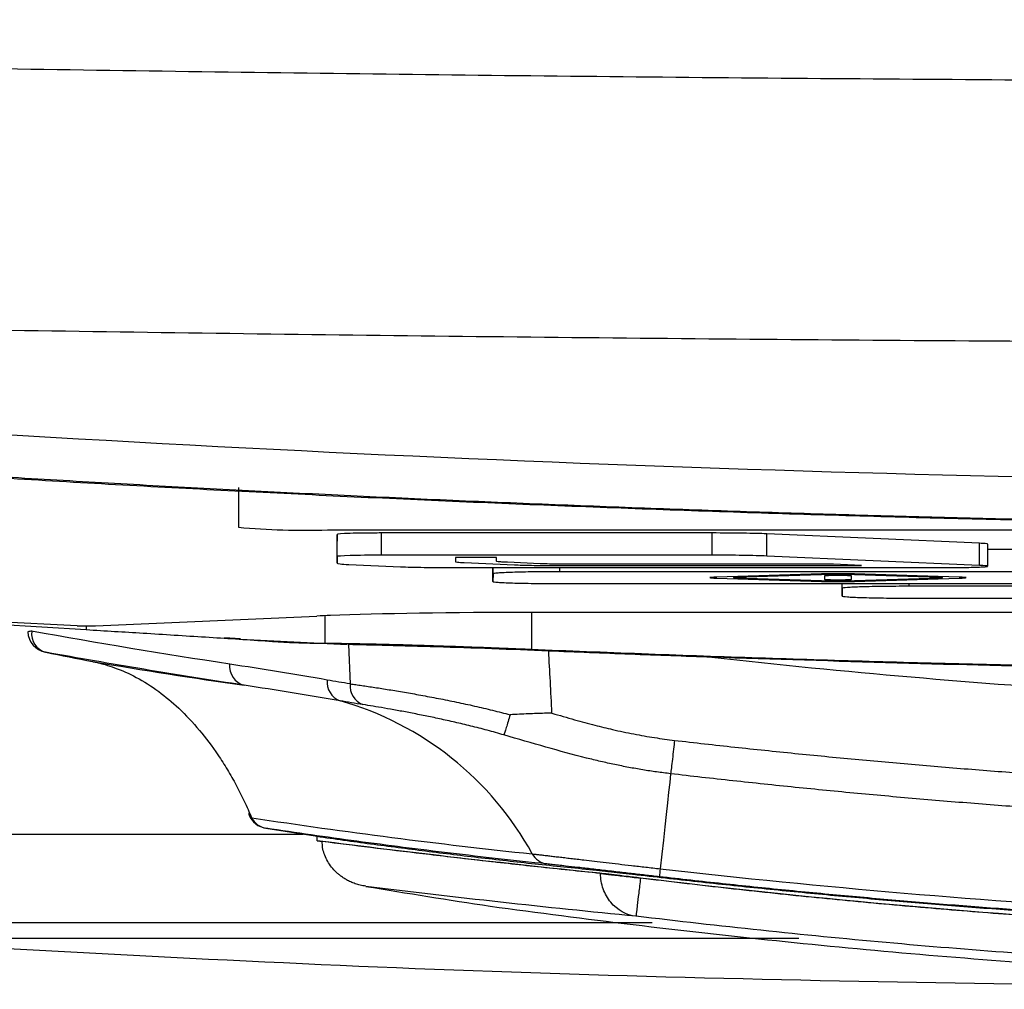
# Model space of a CAD drawing. Header units: millimetres. Extents: x 155400 to 158106, y 111257 to 114777.
# Tile 119 of 157: x 157034 to 157056, y 113661 to 113683. Entities that reach past the tile are written whole.
import ezdxf

# ---------------------------------------------------------------- set-up
doc = ezdxf.new("R2010")
doc.units = ezdxf.units.MM

msp = doc.modelspace()

# ---------------------------------------------------------------- linework, layer by layer
at = {"color": 7, "linetype": 'Continuous', "lineweight": 25}
for p, q in [((157039.073, 113672.068), (157039.07, 113671.172)), ((157041.07, 113671.11), (157100.07, 113671.11)), ((157041.288, 113671.011), (157041.288, 113670.86)), ((157041.288, 113670.512), (157041.288, 113671.011)), ((157049.721, 113671.042), (157042.288, 113671.042)), ((157042.288, 113670.543), (157042.288, 113671.042)), ((157049.721, 113670.543), (157049.721, 113671.042)), ((157055.738, 113670.811), (157050.95, 113671.023)), ((157050.95, 113670.523), (157050.95, 113671.023)), ((157041.288, 113670.361), (157041.288, 113670.86)), ((157055.738, 113670.312), (157055.738, 113670.811)), ((157055.919, 113670.294), (157055.919, 113670.794)), ((157041.288, 113670.512), (157041.288, 113670.361)), ((157049.721, 113670.543), (157042.288, 113670.543)), ((157055.738, 113670.312), (157050.95, 113670.523)), ((157056.67, 113670.67), (157055.919, 113670.67)), ((157041.557, 113670.334), (157042.715, 113670.283)), ((157044.875, 113670.494), (157043.949, 113670.494)), ((157043.949, 113670.494), (157043.949, 113670.396)), ((157044.148, 113670.376), (157045.28, 113670.326)), ((157044.874, 113670.411), (157044.875, 113670.494)), ((157045.858, 113670.351), (157045.119, 113670.383)), ((157046.181, 113670.312), (157053.078, 113670.312)), ((157052.455, 113670.34), (157046.701, 113670.34)), ((157053.078, 113670.312), (157052.455, 113670.34)), ((157043.945, 113670.263), (157054.919, 113670.263)), ((157044.795, 113669.951), (157044.795, 113670.263)), ((157044.796, 113670.124), (157044.795, 113669.951)), ((157044.796, 113670.124), (157044.796, 113670.263)), ((157046.296, 113670.17), (157046.296, 113670.263)), ((157058.812, 113670.17), (157046.296, 113670.17)), ((157052.183, 113670.122), (157049.827, 113670.049)), ((157052.253, 113670.075), (157052.253, 113670)), ((157052.854, 113670), (157052.854, 113670.075)), ((157055.28, 113670.049), (157052.925, 113670.122)), ((157046.295, 113669.905), (157058.811, 113669.905)), ((157049.827, 113670.026), (157052.182, 113669.953)), ((157052.65, 113669.623), (157052.65, 113669.905)), ((157052.65, 113669.796), (157052.65, 113669.905)), ((157052.925, 113669.953), (157055.28, 113670.026)), ((157054.15, 113669.843), (157054.15, 113669.905)), ((157052.65, 113669.796), (157052.65, 113669.623)), ((157067.563, 113669.843), (157054.15, 113669.843)), ((157054.15, 113669.577), (157067.562, 113669.577)), ((157041.014, 113669.181), (157041.014, 113668.563)), ((157095.49, 113669.254), (157045.659, 113669.254)), ((157045.659, 113669.254), (157045.659, 113668.427)), ((157031.432, 113669.13), (157035.648, 113668.869)), ((157035.443, 113668.956), (157031.611, 113669.142)), ((157035.858, 113668.956), (157040.831, 113669.173)), ((157035.648, 113668.952), (157035.648, 113668.869)), ((157038.755, 113668.693), (157039.118, 113668.666)), ((157039.117, 113668.654), (157041.513, 113668.53)), ((157041.547, 113668.532), (157041.584, 113667.648)), ((157039.689, 113664.4), (157040.89, 113664.212)), ((157009.054, 113664.268), (157040.529, 113664.268)), ((157040.845, 113664.218), (157040.83, 113664.22)), ((157040.841, 113664.218), (157040.845, 113664.218)), ((157040.841, 113664.119), (157040.841, 113664.218)), ((157040.841, 113664.119), (157040.954, 113664.101)), ((157048.377, 113662.271), (157009.054, 113662.271))]:
    msp.add_line(p, q, dxfattribs=at)
at = {"color": 7, "linetype": 'Continuous', "lineweight": 25, "flags": 128}
for points in [[(157052.422, 113670.108), (157051.209, 113670.071), (157050.256, 113670.042)], [(157054.851, 113670.042), (157053.638, 113670.079), (157052.685, 113670.108)], [(157050.256, 113670.033), (157051.469, 113669.996), (157052.422, 113669.967)], [(157052.685, 113669.967), (157053.898, 113670.004), (157054.851, 113670.033)], [(157048.789, 113665.626), (157048.768, 113665.429), (157048.745, 113665.21), (157048.719, 113664.971), (157048.69, 113664.711), (157048.659, 113664.432), (157048.627, 113664.135), (157048.592, 113663.82), (157048.555, 113663.488)]]:
    msp.add_lwpolyline(points, dxfattribs=at)
at = {"color": 7, "linetype": 'Continuous', "lineweight": 25}
for centre, radius, start, end in [((157040.571, 113687.34), 16.238, 264.6986, 271.7628), ((157042.76, 113624.851), 44.364, 92.0902, 92.4929), ((157034.419, 113668.553), 0.279, 89.4049, 108.1347), ((157034.831, 113668.849), 0.5, 183.6053, 258.5881), ((157034.861, 113668.782), 0.442, 173.6082, 253.7951), ((157035.655, 113674.93), 5.977, 267.9654, 271.9472), ((157039.317, 113668.047), 0.446, 174.027, 254.9564), ((157041.515, 113667.689), 0.451, 174.2773, 249.2899), ((157042.039, 113667.606), 0.457, 174.7874, 248.2364), ((157039.407, 113660.387), 7.151, 28.7206, 74.1843), ((157039.414, 113664.74), 0.113, 177.7301, 246.9915), ((157039.768, 113664.893), 0.5, 203.2298, 260.468), ((157039.766, 113664.838), 0.445, 206.978, 260.0535), ((157046.069, 113664.038), 0.446, 208.8319, 261.7834), ((157057.721, 113662.418), 9.228, 173.34, 174.4639)]:
    msp.add_arc(centre, radius, start, end, dxfattribs=at)
msp.add_ellipse((157045.659, 113669.079), major_axis=(5.688, 0), ratio=0.030883, start_param=1.570796, end_param=2.488378, dxfattribs=at)
for points, knots in [([(156990.312, 113682.589), (156991.89, 113682.535), (156995.045, 113682.428), (156999.778, 113682.279), (157004.512, 113682.138), (157009.246, 113682.008), (157013.98, 113681.888), (157018.714, 113681.777), (157023.449, 113681.675), (157028.184, 113681.583), (157032.92, 113681.501), (157037.655, 113681.429), (157042.392, 113681.366), (157047.128, 113681.313), (157051.865, 113681.27), (157056.602, 113681.236), (157061.339, 113681.212), (157066.077, 113681.197), (157072.218, 113681.191), (157079.763, 113681.206), (157088.711, 113681.257), (157097.657, 113681.343), (157106.603, 113681.464), (157115.547, 113681.619), (157124.49, 113681.808), (157133.432, 113682.033), (157142.373, 113682.289), (157148.333, 113682.489), (157151.312, 113682.589)], [0, 0, 0, 0, 0.029408, 0.058816, 0.088223, 0.117632, 0.14704, 0.176449, 0.205859, 0.235269, 0.26468, 0.294092, 0.323505, 0.35292, 0.382336, 0.411753, 0.441172, 0.470593, 0.500016, 0.555586, 0.61115, 0.666709, 0.722264, 0.777815, 0.833363, 0.888909, 0.944455, 1, 1, 1, 1]), ([(157026.258, 113675.739), (157027.899, 113675.709), (157031.181, 113675.649), (157036.105, 113675.571), (157041.028, 113675.504), (157045.953, 113675.447), (157050.877, 113675.4), (157055.801, 113675.363), (157060.726, 113675.337), (157065.651, 113675.321), (157070.575, 113675.315), (157075.5, 113675.32), (157080.425, 113675.335), (157085.349, 113675.36), (157090.273, 113675.396), (157095.198, 113675.442), (157100.122, 113675.498), (157105.045, 113675.565), (157109.969, 113675.641), (157113.251, 113675.7), (157114.892, 113675.73)], [0, 0, 0, 0, 0.055552, 0.111105, 0.16666, 0.222216, 0.277773, 0.333331, 0.388889, 0.444448, 0.500007, 0.555565, 0.611124, 0.666681, 0.722238, 0.777793, 0.833348, 0.8889, 0.944451, 1, 1, 1, 1]), ([(156972.812, 113675.552), (156972.812, 113674.872), (156972.812, 113674.186), (156972.812, 113672.805), (156972.812, 113672.11), (156972.812, 113670.018), (156972.812, 113668.614), (156972.812, 113666.521), (156972.812, 113665.825), (156972.812, 113664.788), (156972.812, 113664.357), (156972.812, 113663.907), (156972.812, 113663.8), (156972.812, 113663.773), (156972.812, 113663.768), (156972.814, 113663.757), (156972.818, 113663.753), (156972.832, 113663.739), (156972.848, 113663.731), (156972.905, 113663.708), (156972.956, 113663.694), (156973.081, 113663.669), (156973.154, 113663.656), (156973.403, 113663.621), (156973.607, 113663.599), (156974.007, 113663.564), (156974.156, 113663.552), (156974.421, 113663.534), (156974.516, 113663.528), (156974.675, 113663.518), (156974.732, 113663.514), (156974.843, 113663.508), (156975.788, 113663.45), (156976.745, 113663.392), (156979.472, 113663.227), (156981.322, 113663.114), (156985.042, 113662.889), (156986.912, 113662.775), (156990.619, 113662.55), (156992.456, 113662.439), (156995.156, 113662.275), (156996.158, 113662.214), (156997.146, 113662.154), (156997.365, 113662.141), (156997.475, 113662.134), (156997.802, 113662.115), (156998.019, 113662.103), (156998.676, 113662.072), (156999.121, 113662.054), (157000.045, 113662.023), (157000.523, 113662.009), (157001.535, 113661.984), (157002.067, 113661.973), (157002.937, 113661.959), (157003.239, 113661.955), (157003.878, 113661.947), (157004.215, 113661.944), (157004.946, 113661.938), (157005.34, 113661.935), (157006.016, 113661.932), (157006.256, 113661.932), (157006.662, 113661.931), (157006.807, 113661.931), (157007.099, 113661.931), (157011.921, 113661.931), (157021.622, 113661.931), (157031.496, 113661.931), (157041.499, 113661.931), (157046.566, 113661.931), (157051.67, 113661.931)], [0, 0, 0, 0, 0.125, 0.125, 0.25, 0.25, 0.5, 0.5, 0.625, 0.625, 0.6875, 0.703125, 0.707031, 0.707031, 0.708008, 0.708008, 0.708984, 0.708984, 0.710937, 0.710937, 0.714844, 0.714844, 0.71875, 0.71875, 0.726562, 0.726562, 0.730469, 0.730469, 0.732422, 0.732422, 0.733398, 0.733398, 0.734375, 0.75, 0.75, 0.78125, 0.78125, 0.8125, 0.8125, 0.84375, 0.84375, 0.859375, 0.861328, 0.861328, 0.863281, 0.863281, 0.867187, 0.867187, 0.875, 0.875, 0.882812, 0.882812, 0.890625, 0.890625, 0.894531, 0.894531, 0.898437, 0.898437, 0.902344, 0.902344, 0.904297, 0.904297, 0.905273, 0.905273, 0.90625, 0.9375, 0.96875, 0.96875, 1, 1, 1, 1]), ([(157030.459, 113673.474), (157043.831, 113672.59), (157057.203, 113672.149), (157083.946, 113672.149), (157097.318, 113672.59), (157110.69, 113673.474)], [0, 0, 0, 0, 0.5, 0.5, 1, 1, 1, 1]), ([(157110.756, 113672.515), (157109.991, 113672.465), (157108.462, 113672.366), (157106.168, 113672.228), (157103.874, 113672.097), (157101.58, 113671.976), (157099.285, 113671.863), (157096.99, 113671.759), (157094.696, 113671.664), (157092.401, 113671.577), (157090.106, 113671.499), (157087.811, 113671.43), (157085.515, 113671.369), (157083.22, 113671.317), (157080.925, 113671.274), (157078.629, 113671.239), (157076.333, 113671.213), (157074.037, 113671.196), (157071.741, 113671.187), (157069.445, 113671.187), (157067.149, 113671.195), (157064.853, 113671.213), (157062.556, 113671.239), (157060.26, 113671.273), (157057.963, 113671.317), (157055.666, 113671.368), (157053.369, 113671.429), (157051.072, 113671.498), (157048.775, 113671.576), (157046.477, 113671.663), (157044.18, 113671.758), (157041.882, 113671.863), (157039.585, 113671.975), (157037.287, 113672.097), (157034.989, 113672.227), (157032.691, 113672.366), (157031.159, 113672.465), (157030.393, 113672.515)], [0, 0, 0, 0, 0.028583, 0.057162, 0.085735, 0.114304, 0.14287, 0.171431, 0.19999, 0.228546, 0.257099, 0.28565, 0.3142, 0.342749, 0.371297, 0.399845, 0.428393, 0.456941, 0.485491, 0.514041, 0.542594, 0.571148, 0.599705, 0.628265, 0.656829, 0.685396, 0.713967, 0.742543, 0.771124, 0.79971, 0.828302, 0.856901, 0.885506, 0.914118, 0.942737, 0.971365, 1, 1, 1, 1]), ([(157109.73, 113672.42), (157108.889, 113672.368), (157107.207, 113672.262), (157104.684, 113672.117), (157102.16, 113671.982), (157099.636, 113671.857), (157097.112, 113671.743), (157094.587, 113671.639), (157092.061, 113671.545), (157089.536, 113671.462), (157087.01, 113671.389), (157084.483, 113671.327), (157081.956, 113671.275), (157079.429, 113671.233), (157076.902, 113671.202), (157074.374, 113671.181), (157071.846, 113671.171), (157069.318, 113671.171), (157066.79, 113671.181), (157064.262, 113671.202), (157061.734, 113671.233), (157059.206, 113671.275), (157056.678, 113671.327), (157054.151, 113671.389), (157051.624, 113671.462), (157049.097, 113671.545), (157046.57, 113671.639), (157044.044, 113671.743), (157041.518, 113671.857), (157038.993, 113671.982), (157036.468, 113672.117), (157033.943, 113672.262), (157032.261, 113672.368), (157031.42, 113672.421)], [0, 0, 0, 0, 0.032255, 0.064508, 0.096759, 0.129008, 0.161257, 0.193505, 0.225752, 0.258, 0.290248, 0.322497, 0.354748, 0.387, 0.419255, 0.451512, 0.483772, 0.516035, 0.548298, 0.580561, 0.612823, 0.645086, 0.677349, 0.709611, 0.741874, 0.774138, 0.806402, 0.838666, 0.870931, 0.903197, 0.935464, 0.967731, 1, 1, 1, 1]), ([(157042.288, 113671.042), (157042.156, 113671.042), (157042.027, 113671.041), (157041.785, 113671.038), (157041.674, 113671.036), (157041.397, 113671.028), (157041.288, 113671.02), (157041.288, 113671.011)], [0, 0, 0, 0, 0.25, 0.25, 0.5, 0.5, 1, 1, 1, 1]), ([(157050.95, 113671.023), (157050.88, 113671.026), (157050.801, 113671.028), (157050.621, 113671.033), (157050.52, 113671.035), (157050.203, 113671.04), (157049.963, 113671.042), (157049.721, 113671.042)], [0, 0, 0, 0, 0.25, 0.25, 0.5, 0.5, 1, 1, 1, 1]), ([(157055.913, 113670.794), (157055.915, 113670.795), (157055.924, 113670.798), (157055.873, 113670.804), (157055.783, 113670.809), (157055.738, 113670.811)], [0, 0, 0, 0, 0.080074, 0.539254, 1, 1, 1, 1]), ([(157042.288, 113670.543), (157042.156, 113670.543), (157042.027, 113670.542), (157041.785, 113670.539), (157041.674, 113670.536), (157041.397, 113670.528), (157041.288, 113670.52), (157041.288, 113670.512)], [0, 0, 0, 0, 0.25, 0.25, 0.5, 0.5, 1, 1, 1, 1]), ([(157050.95, 113670.523), (157050.88, 113670.526), (157050.801, 113670.529), (157050.621, 113670.533), (157050.52, 113670.536), (157050.203, 113670.541), (157049.963, 113670.543), (157049.721, 113670.543)], [0, 0, 0, 0, 0.25, 0.25, 0.5, 0.5, 1, 1, 1, 1]), ([(157041.288, 113670.361), (157041.288, 113670.356), (157041.311, 113670.351), (157041.402, 113670.342), (157041.469, 113670.338), (157041.557, 113670.334)], [0, 0, 0, 0, 0.5, 0.5, 1, 1, 1, 1]), ([(157043.949, 113670.396), (157043.949, 113670.392), (157043.966, 113670.389), (157044.033, 113670.382), (157044.083, 113670.379), (157044.148, 113670.376)], [0, 0, 0, 0, 0.5, 0.5, 1, 1, 1, 1]), ([(157045.119, 113670.383), (157045.073, 113670.385), (157045.03, 113670.387), (157044.959, 113670.392), (157044.932, 113670.394), (157044.876, 113670.401), (157044.874, 113670.406), (157044.874, 113670.411)], [0, 0, 0, 0, 0.25, 0.25, 0.5, 0.5, 1, 1, 1, 1]), ([(157045.28, 113670.326), (157045.332, 113670.324), (157045.386, 113670.322), (157045.509, 113670.318), (157045.582, 113670.316), (157045.739, 113670.314), (157045.826, 113670.313), (157046.002, 113670.312), (157046.091, 113670.312), (157046.181, 113670.312)], [0, 0, 0, 0, 0.25, 0.25, 0.5, 0.5, 0.75, 0.75, 1, 1, 1, 1]), ([(157046.701, 113670.34), (157046.62, 113670.34), (157046.54, 113670.34), (157046.38, 113670.34), (157046.301, 113670.341), (157046.149, 113670.342), (157046.077, 113670.343), (157045.956, 113670.347), (157045.904, 113670.349), (157045.858, 113670.351)], [0, 0, 0, 0, 0.25, 0.25, 0.5, 0.5, 0.75, 0.75, 1, 1, 1, 1]), ([(157054.919, 113670.263), (157055.01, 113670.263), (157055.1, 113670.263), (157055.275, 113670.265), (157055.36, 113670.266), (157055.592, 113670.27), (157055.722, 113670.275), (157055.89, 113670.285), (157055.928, 113670.29), (157055.905, 113670.302), (157055.843, 113670.307), (157055.738, 113670.312)], [0, 0, 0, 0, 0.125, 0.125, 0.25, 0.25, 0.5, 0.5, 0.75, 0.75, 1, 1, 1, 1]), ([(157042.715, 113670.283), (157042.784, 113670.28), (157042.864, 113670.277), (157043.044, 113670.272), (157043.145, 113670.27), (157043.357, 113670.267), (157043.471, 113670.265), (157043.705, 113670.264), (157043.824, 113670.263), (157043.945, 113670.263)], [0, 0, 0, 0, 0.25, 0.25, 0.5, 0.5, 0.75, 0.75, 1, 1, 1, 1]), ([(157046.296, 113670.17), (157046.098, 113670.17), (157045.903, 113670.169), (157045.631, 113670.166), (157045.545, 113670.164), (157045.382, 113670.161), (157045.305, 113670.159), (157045.097, 113670.152), (157044.985, 113670.147), (157044.836, 113670.136), (157044.796, 113670.13), (157044.796, 113670.124)], [0, 0, 0, 0, 0.25, 0.25, 0.375, 0.375, 0.5, 0.5, 0.75, 0.75, 1, 1, 1, 1]), ([(157052.925, 113670.122), (157052.827, 113670.125), (157052.691, 113670.126), (157052.417, 113670.126), (157052.281, 113670.125), (157052.183, 113670.122)], [0, 0, 0, 0, 0.5, 0.5, 1, 1, 1, 1]), ([(157052.854, 113670.075), (157052.853, 113670.076), (157052.846, 113670.077), (157052.816, 113670.079), (157052.794, 113670.08), (157052.711, 113670.083), (157052.632, 113670.084), (157052.476, 113670.084), (157052.398, 113670.083), (157052.314, 113670.08), (157052.292, 113670.079), (157052.261, 113670.077), (157052.255, 113670.076), (157052.253, 113670.075)], [0, 0, 0, 0, 0.125, 0.125, 0.25, 0.25, 0.5, 0.5, 0.75, 0.75, 0.875, 0.875, 1, 1, 1, 1]), ([(157052.685, 113670.108), (157052.667, 113670.109), (157052.648, 113670.109), (157052.603, 113670.11), (157052.579, 113670.11), (157052.53, 113670.11), (157052.505, 113670.11), (157052.46, 113670.109), (157052.441, 113670.109), (157052.422, 113670.108)], [0, 0, 0, 0, 0.25, 0.25, 0.5, 0.5, 0.75, 0.75, 1, 1, 1, 1]), ([(157044.795, 113669.951), (157044.795, 113669.945), (157044.834, 113669.939), (157044.947, 113669.93), (157044.993, 113669.928), (157045.102, 113669.923), (157045.165, 113669.92), (157045.372, 113669.914), (157045.539, 113669.911), (157045.9, 113669.906), (157046.097, 113669.905), (157046.295, 113669.905)], [0, 0, 0, 0, 0.25, 0.25, 0.375, 0.375, 0.5, 0.5, 0.75, 0.75, 1, 1, 1, 1]), ([(157049.827, 113670.049), (157049.729, 113670.046), (157049.674, 113670.042), (157049.673, 113670.033), (157049.729, 113670.029), (157049.827, 113670.026)], [0, 0, 0, 0, 0.5, 0.5, 1, 1, 1, 1]), ([(157050.256, 113670.042), (157050.24, 113670.041), (157050.225, 113670.04), (157050.207, 113670.039), (157050.202, 113670.038), (157050.202, 113670.037), (157050.207, 113670.036), (157050.225, 113670.035), (157050.239, 113670.034), (157050.256, 113670.033)], [0, 0, 0, 0, 0.25, 0.25, 0.5, 0.5, 0.75, 0.75, 1, 1, 1, 1]), ([(157052.182, 113669.953), (157052.28, 113669.95), (157052.416, 113669.949), (157052.69, 113669.949), (157052.826, 113669.95), (157052.925, 113669.953)], [0, 0, 0, 0, 0.5, 0.5, 1, 1, 1, 1]), ([(157052.253, 113670), (157052.253, 113669.998), (157052.286, 113669.996), (157052.397, 113669.992), (157052.475, 113669.991), (157052.632, 113669.991), (157052.71, 113669.992), (157052.822, 113669.996), (157052.854, 113669.998), (157052.854, 113670)], [0, 0, 0, 0, 0.25, 0.25, 0.5, 0.5, 0.75, 0.75, 1, 1, 1, 1]), ([(157052.422, 113669.967), (157052.44, 113669.966), (157052.459, 113669.966), (157052.505, 113669.965), (157052.528, 113669.965), (157052.577, 113669.965), (157052.602, 113669.965), (157052.647, 113669.966), (157052.667, 113669.966), (157052.685, 113669.967)], [0, 0, 0, 0, 0.25, 0.25, 0.5, 0.5, 0.75, 0.75, 1, 1, 1, 1]), ([(157054.851, 113670.033), (157054.867, 113670.034), (157054.882, 113670.035), (157054.901, 113670.036), (157054.905, 113670.037), (157054.905, 113670.038), (157054.901, 113670.039), (157054.882, 113670.04), (157054.868, 113670.041), (157054.851, 113670.042)], [0, 0, 0, 0, 0.25, 0.25, 0.5, 0.5, 0.75, 0.75, 1, 1, 1, 1]), ([(157055.28, 113670.026), (157055.378, 113670.029), (157055.433, 113670.033), (157055.434, 113670.042), (157055.378, 113670.046), (157055.28, 113670.049)], [0, 0, 0, 0, 0.5, 0.5, 1, 1, 1, 1]), ([(157054.15, 113669.843), (157053.952, 113669.843), (157053.758, 113669.841), (157053.486, 113669.838), (157053.399, 113669.837), (157053.236, 113669.833), (157053.159, 113669.831), (157052.952, 113669.825), (157052.84, 113669.82), (157052.69, 113669.809), (157052.65, 113669.802), (157052.65, 113669.796)], [0, 0, 0, 0, 0.25, 0.25, 0.375, 0.375, 0.5, 0.5, 0.75, 0.75, 1, 1, 1, 1]), ([(157052.65, 113669.623), (157052.65, 113669.617), (157052.689, 113669.611), (157052.801, 113669.603), (157052.847, 113669.6), (157052.956, 113669.595), (157053.019, 113669.593), (157053.227, 113669.586), (157053.394, 113669.583), (157053.754, 113669.578), (157053.951, 113669.577), (157054.15, 113669.577)], [0, 0, 0, 0, 0.25, 0.25, 0.375, 0.375, 0.5, 0.5, 0.75, 0.75, 1, 1, 1, 1]), ([(157035.648, 113668.869), (157036.074, 113668.843), (157036.969, 113668.788), (157038.31, 113668.704), (157039.338, 113668.639), (157040.008, 113668.593), (157040.455, 113668.567), (157040.79, 113668.564), (157041.014, 113668.563)], [0, 0, 0, 0, 0.23808, 0.500053, 0.750096, 0.81261, 0.875103, 1, 1, 1, 1]), ([(157041.014, 113668.563), (157041.06, 113668.563), (157041.155, 113668.562), (157041.309, 113668.561), (157041.475, 113668.559), (157041.656, 113668.556), (157041.851, 113668.552), (157042.06, 113668.548), (157042.284, 113668.543), (157042.523, 113668.537), (157042.777, 113668.53), (157043.131, 113668.52), (157043.638, 113668.504), (157044.301, 113668.481), (157044.934, 113668.457), (157045.385, 113668.439), (157045.597, 113668.43), (157045.659, 113668.427)], [0, 0, 0, 0, 0.043586, 0.088603, 0.135052, 0.182932, 0.232245, 0.28299, 0.335167, 0.388776, 0.443817, 0.50029, 0.612027, 0.750527, 0.882916, 0.96609, 1, 1, 1, 1]), ([(157046.047, 113668.385), (157045.629, 113668.404), (157045.198, 113668.421), (157044.347, 113668.453), (157043.928, 113668.466), (157043.134, 113668.49), (157042.76, 113668.5), (157042.089, 113668.518), (157041.793, 113668.525), (157041.547, 113668.532)], [0, 0, 0, 0, 0.25, 0.25, 0.5, 0.5, 0.75, 0.75, 1, 1, 1, 1]), ([(157039.201, 113667.617), (157038.824, 113667.675), (157038.072, 113667.791), (157036.95, 113667.974), (157035.84, 113668.162), (157035.104, 113668.293), (157034.737, 113668.358)], [0, 0, 0, 0, 0.2537078, 0.5049432, 0.7537071, 1, 1, 1, 1]), ([(157045.659, 113668.427), (157046.484, 113668.394), (157048.135, 113668.327), (157050.614, 113668.239), (157053.096, 113668.161), (157055.582, 113668.094), (157058.072, 113668.037), (157060.566, 113667.99), (157063.064, 113667.954), (157065.565, 113667.928), (157068.07, 113667.912), (157071.13, 113667.906), (157074.741, 113667.919), (157078.901, 113667.962), (157083.056, 113668.034), (157087.206, 113668.135), (157091.35, 113668.262), (157094.111, 113668.372), (157095.49, 113668.426)], [0, 0, 0, 0, 0.049692, 0.099451, 0.149279, 0.199175, 0.249142, 0.299179, 0.349289, 0.39947, 0.449726, 0.500055, 0.583623, 0.667088, 0.750454, 0.833725, 0.916906, 1, 1, 1, 1]), ([(157049.715, 113668.247), (157049.102, 113668.268), (157047.88, 113668.312), (157046.657, 113668.361), (157046.047, 113668.385)], [0, 0, 0, 0, 0.501345, 1, 1, 1, 1]), ([(157035.792, 113668.149), (157035.802, 113668.147), (157035.843, 113668.139), (157035.939, 113668.117), (157036.093, 113668.077), (157036.379, 113667.984), (157036.782, 113667.804), (157037.266, 113667.499), (157037.743, 113667.103), (157038.191, 113666.628), (157038.552, 113666.148), (157038.823, 113665.723), (157039.02, 113665.375), (157039.203, 113665.015), (157039.314, 113664.761), (157039.369, 113664.636)], [0, 0, 0, 0, 0.008079, 0.031919, 0.071649, 0.125069, 0.24915, 0.379371, 0.498611, 0.627342, 0.748117, 0.813249, 0.876946, 0.939197, 1, 1, 1, 1]), ([(157091.426, 113668.246), (157090.653, 113668.22), (157089.107, 113668.168), (157086.788, 113668.101), (157084.468, 113668.043), (157082.149, 113667.993), (157079.831, 113667.953), (157077.514, 113667.921), (157075.199, 113667.899), (157072.884, 113667.886), (157069.952, 113667.88), (157066.4, 113667.892), (157062.228, 113667.936), (157058.055, 113668.009), (157053.884, 113668.11), (157051.105, 113668.201), (157049.715, 113668.247)], [0, 0, 0, 0, 0.0555954, 0.1112285, 0.1668598, 0.2224584, 0.278026, 0.3335635, 0.3890717, 0.4445514, 0.5000042, 0.5999331, 0.6999768, 0.8000194, 0.9000209, 1, 1, 1, 1]), ([(157041.584, 113667.648), (157041.626, 113667.642), (157041.71, 113667.631), (157041.845, 113667.611), (157041.988, 113667.591), (157042.138, 113667.568), (157042.295, 113667.544), (157042.458, 113667.518), (157042.628, 113667.49), (157042.803, 113667.46), (157042.984, 113667.429), (157043.236, 113667.383), (157043.564, 113667.322), (157043.97, 113667.24), (157044.377, 113667.152), (157044.782, 113667.057), (157045.049, 113666.988), (157045.181, 113666.953)], [0, 0, 0, 0, 0.050102, 0.100184, 0.150248, 0.200295, 0.250328, 0.300348, 0.350357, 0.400357, 0.450349, 0.500336, 0.604302, 0.706224, 0.806128, 0.904043, 1, 1, 1, 1]), ([(157041.87, 113667.182), (157041.784, 113667.196), (157041.612, 113667.223), (157041.441, 113667.252), (157041.356, 113667.267)], [0, 0, 0, 0, 0.4983144, 1, 1, 1, 1]), ([(157045.042, 113666.499), (157044.979, 113666.517), (157044.854, 113666.553), (157044.667, 113666.604), (157044.482, 113666.653), (157044.298, 113666.699), (157044.117, 113666.743), (157043.94, 113666.784), (157043.765, 113666.824), (157043.595, 113666.861), (157043.428, 113666.897), (157043.208, 113666.942), (157042.939, 113666.995), (157042.634, 113667.052), (157042.352, 113667.103), (157042.094, 113667.146), (157041.944, 113667.17), (157041.87, 113667.182)], [0, 0, 0, 0, 0.051399, 0.102456, 0.153195, 0.203645, 0.253834, 0.303783, 0.353369, 0.402545, 0.451325, 0.499719, 0.600841, 0.701197, 0.801032, 0.900563, 1, 1, 1, 1]), ([(157046.12, 113666.988), (157046.065, 113666.988), (157045.95, 113666.986), (157045.772, 113666.981), (157045.584, 113666.973), (157045.386, 113666.964), (157045.25, 113666.957), (157045.181, 113666.953)], [0, 0, 0, 0, 0.180538, 0.370818, 0.570846, 0.780595, 1, 1, 1, 1]), ([(157046.121, 113666.989), (157046.291, 113666.939), (157046.611, 113666.846), (157047.066, 113666.724), (157047.51, 113666.614), (157047.957, 113666.519), (157048.421, 113666.436), (157048.727, 113666.397), (157048.878, 113666.377)], [0, 0, 0, 0, 0.187883, 0.354405, 0.499622, 0.672532, 0.839246, 1, 1, 1, 1]), ([(157045.181, 113666.953), (157045.15, 113666.849), (157045.118, 113666.745), (157045.068, 113666.583), (157045.05, 113666.524), (157045.042, 113666.499)], [0, 0, 0, 0, 0.5, 0.5, 1, 1, 1, 1]), ([(157048.789, 113665.626), (157048.684, 113665.639), (157048.475, 113665.665), (157048.161, 113665.713), (157047.846, 113665.769), (157047.531, 113665.832), (157047.213, 113665.903), (157046.697, 113666.027), (157045.972, 113666.226), (157045.356, 113666.407), (157045.042, 113666.499)], [0, 0, 0, 0, 0.082291, 0.16447, 0.247225, 0.330844, 0.415001, 0.500268, 0.744803, 1, 1, 1, 1]), ([(157048.878, 113666.377), (157048.864, 113666.26), (157048.846, 113666.101), (157048.812, 113665.814), (157048.797, 113665.688), (157048.789, 113665.626)], [0, 0, 0, 0, 0.5, 0.5, 1, 1, 1, 1]), ([(157048.878, 113666.377), (157049.329, 113666.326), (157050.23, 113666.224), (157051.583, 113666.084), (157052.937, 113665.952), (157054.291, 113665.83), (157055.646, 113665.718), (157057.001, 113665.616), (157058.356, 113665.523), (157059.712, 113665.44), (157061.069, 113665.367), (157062.425, 113665.303), (157063.783, 113665.25), (157065.14, 113665.206), (157066.498, 113665.171), (157067.857, 113665.147), (157069.215, 113665.132), (157071.027, 113665.125), (157073.292, 113665.141), (157076.007, 113665.199), (157078.722, 113665.295), (157081.435, 113665.431), (157084.147, 113665.605), (157086.857, 113665.819), (157089.567, 113666.069), (157091.37, 113666.268), (157092.273, 113666.368)], [0, 0, 0, 0, 0.031301, 0.0625877, 0.0938617, 0.1251246, 0.156378, 0.1876235, 0.2188628, 0.2500974, 0.2813289, 0.3125589, 0.3437891, 0.375021, 0.4062563, 0.4374965, 0.4687433, 0.4999982, 0.5624754, 0.6249335, 0.6873853, 0.7498438, 0.8123217, 0.8748319, 0.9373871, 1, 1, 1, 1]), ([(157092.36, 113665.626), (157091.893, 113665.572), (157090.96, 113665.466), (157089.559, 113665.319), (157088.157, 113665.181), (157086.755, 113665.055), (157085.352, 113664.939), (157083.949, 113664.834), (157082.544, 113664.739), (157081.14, 113664.655), (157079.734, 113664.581), (157078.329, 113664.517), (157076.922, 113664.465), (157075.515, 113664.422), (157074.107, 113664.391), (157072.699, 113664.37), (157071.29, 113664.359), (157069.881, 113664.359), (157068.471, 113664.369), (157067.06, 113664.391), (157065.65, 113664.422), (157064.241, 113664.464), (157062.832, 113664.517), (157061.424, 113664.58), (157060.017, 113664.654), (157058.61, 113664.739), (157057.205, 113664.834), (157055.8, 113664.939), (157054.396, 113665.055), (157052.993, 113665.181), (157051.591, 113665.319), (157050.189, 113665.465), (157049.256, 113665.572), (157048.789, 113665.626)], [0, 0, 0, 0, 0.032271, 0.06453, 0.096779, 0.129019, 0.161254, 0.193483, 0.225709, 0.257934, 0.290159, 0.322386, 0.354616, 0.386852, 0.419094, 0.451345, 0.483607, 0.515881, 0.548173, 0.580475, 0.612778, 0.645073, 0.677357, 0.709633, 0.741901, 0.774164, 0.806424, 0.838681, 0.870939, 0.903198, 0.93546, 0.967727, 1, 1, 1, 1]), ([(157046.005, 113663.597), (157045.641, 113663.635), (157044.919, 113663.712), (157043.843, 113663.837), (157042.782, 113663.969), (157041.737, 113664.106), (157040.708, 113664.249), (157040.027, 113664.35), (157039.689, 113664.4)], [0, 0, 0, 0, 0.172711, 0.343003, 0.510878, 0.676335, 0.839376, 1, 1, 1, 1]), ([(157040.83, 113664.22), (157041.235, 113664.163), (157042.051, 113664.047), (157043.287, 113663.887), (157044.546, 113663.734), (157045.827, 113663.589), (157046.69, 113663.502), (157047.125, 113663.458)], [0, 0, 0, 0, 0.192846, 0.389269, 0.589268, 0.792845, 1, 1, 1, 1]), ([(157047.214, 113663.383), (157046.742, 113663.432), (157045.826, 113663.527), (157044.493, 113663.675), (157043.241, 113663.821), (157042.07, 113663.962), (157041.317, 113664.057), (157040.953, 113664.102)], [0, 0, 0, 0, 0.225599, 0.438398, 0.638398, 0.825598, 1, 1, 1, 1]), ([(157041.933, 113663.097), (157041.892, 113663.104), (157041.811, 113663.116), (157041.698, 113663.15), (157041.597, 113663.192), (157041.506, 113663.238), (157041.427, 113663.286), (157041.358, 113663.335), (157041.299, 113663.383), (157041.224, 113663.453), (157041.14, 113663.552), (157041.056, 113663.686), (157040.998, 113663.824), (157040.96, 113663.963), (157040.956, 113664.057), (157040.954, 113664.102)], [0, 0, 0, 0, 0.082567, 0.159825, 0.231926, 0.2984, 0.359279, 0.414594, 0.464381, 0.508673, 0.61629, 0.718793, 0.816698, 0.910512, 1, 1, 1, 1]), ([(157045.678, 113663.823), (157045.703, 113663.82), (157045.754, 113663.815), (157045.842, 113663.805), (157045.938, 113663.794), (157046.043, 113663.782), (157046.156, 113663.768), (157046.277, 113663.754), (157046.406, 113663.739), (157046.543, 113663.723), (157046.686, 113663.706), (157046.862, 113663.685), (157047.077, 113663.66), (157047.337, 113663.629), (157047.617, 113663.596), (157047.916, 113663.562), (157048.23, 113663.526), (157048.446, 113663.501), (157048.555, 113663.488)], [0, 0, 0, 0, 0.049878, 0.100056, 0.150038, 0.199759, 0.249391, 0.299115, 0.349064, 0.399253, 0.449322, 0.499347, 0.576283, 0.655554, 0.73722, 0.822025, 0.910014, 1, 1, 1, 1]), ([(157048.536, 113663.309), (157048.482, 113663.315), (157048.375, 113663.327), (157048.216, 113663.345), (157048.057, 113663.363), (157047.9, 113663.381), (157047.668, 113663.408), (157047.368, 113663.443), (157047.019, 113663.483), (157046.7, 113663.519), (157046.451, 113663.548), (157046.262, 113663.569), (157046.119, 113663.585), (157046.043, 113663.593), (157046.005, 113663.597)], [0, 0, 0, 0, 0.050332, 0.100421, 0.150436, 0.200543, 0.250912, 0.375837, 0.500752, 0.625637, 0.750448, 0.833814, 0.916737, 1, 1, 1, 1]), ([(157047.125, 113663.458), (157047.138, 113663.457), (157047.166, 113663.454), (157047.217, 113663.449), (157047.286, 113663.441), (157047.376, 113663.431), (157047.49, 113663.419), (157047.616, 113663.404), (157047.751, 113663.389), (157047.893, 113663.372), (157047.989, 113663.361), (157048.037, 113663.356)], [0, 0, 0, 0, 0.0833904, 0.1665975, 0.2504135, 0.3749544, 0.4993465, 0.6237411, 0.7489781, 0.874785, 1, 1, 1, 1]), ([(157048.555, 113663.488), (157052.208, 113663.072), (157055.871, 113662.76), (157061.377, 113662.447), (157063.215, 113662.369), (157066.895, 113662.264), (157068.737, 113662.238), (157077.936, 113662.238), (157085.275, 113662.654), (157092.594, 113663.488)], [0, 0, 0, 0, 0.25, 0.25, 0.375, 0.375, 0.5, 0.5, 1, 1, 1, 1]), ([(157048.108, 113663.28), (157048.005, 113663.292), (157047.902, 113663.305), (157047.704, 113663.329), (157047.608, 113663.34), (157047.435, 113663.36), (157047.354, 113663.37), (157047.221, 113663.385), (157047.17, 113663.39), (157047.123, 113663.395)], [0, 0, 0, 0, 0.25, 0.25, 0.5, 0.5, 0.75, 0.75, 1, 1, 1, 1]), ([(157047.212, 113663.383), (157047.226, 113663.382), (157047.253, 113663.379), (157047.304, 113663.374), (157047.361, 113663.367), (157047.425, 113663.36), (157047.497, 113663.352), (157047.6, 113663.34), (157047.74, 113663.323), (157047.922, 113663.301), (157048.048, 113663.286), (157048.112, 113663.278)], [0, 0, 0, 0, 0.0848098, 0.1680354, 0.2504589, 0.3328851, 0.416119, 0.5009425, 0.6683478, 0.8325809, 1, 1, 1, 1]), ([(157048.01, 113662.421), (157047.794, 113662.442), (157047.588, 113662.559), (157047.37, 113662.822), (157047.313, 113662.925), (157047.234, 113663.146), (157047.212, 113663.265), (157047.214, 113663.383)], [0, 0, 0, 0, 0.5, 0.5, 0.75, 0.75, 1, 1, 1, 1]), ([(157048.112, 113663.278), (157048.098, 113663.162), (157048.084, 113663.047), (157048.059, 113662.839), (157048.048, 113662.744), (157048.021, 113662.51), (157048.01, 113662.418), (157048.01, 113662.421)], [0, 0, 0, 0, 0.25, 0.25, 0.5, 0.5, 1, 1, 1, 1]), ([(157048.037, 113663.356), (157048.52, 113663.3), (157049.485, 113663.19), (157050.934, 113663.038), (157052.385, 113662.897), (157053.836, 113662.766), (157055.288, 113662.646), (157056.742, 113662.537), (157058.196, 113662.439), (157059.65, 113662.352), (157061.106, 113662.275), (157062.561, 113662.21), (157064.018, 113662.155), (157065.474, 113662.111), (157066.931, 113662.079), (157068.388, 113662.057), (157069.846, 113662.046), (157071.303, 113662.046), (157072.76, 113662.057), (157074.217, 113662.079), (157075.674, 113662.111), (157077.131, 113662.155), (157078.587, 113662.21), (157080.043, 113662.275), (157081.498, 113662.352), (157082.953, 113662.439), (157084.407, 113662.537), (157085.86, 113662.646), (157087.313, 113662.766), (157088.764, 113662.897), (157090.215, 113663.038), (157091.664, 113663.19), (157092.629, 113663.3), (157093.112, 113663.356)], [0, 0, 0, 0, 0.032257, 0.064514, 0.096772, 0.129029, 0.161286, 0.193544, 0.225801, 0.258059, 0.290316, 0.322574, 0.354832, 0.38709, 0.419348, 0.451606, 0.483864, 0.516122, 0.54838, 0.580639, 0.612897, 0.645155, 0.677414, 0.709672, 0.74193, 0.774189, 0.806447, 0.838706, 0.870965, 0.903223, 0.935482, 0.967741, 1, 1, 1, 1]), ([(157093.04, 113663.279), (157089.311, 113662.826), (157085.575, 113662.488), (157078.089, 113662.047), (157074.339, 113661.941), (157066.828, 113661.94), (157063.075, 113662.046), (157055.576, 113662.488), (157051.837, 113662.826), (157048.108, 113663.28)], [0, 0, 0, 0, 0.25, 0.25, 0.5, 0.5, 0.75, 0.75, 1, 1, 1, 1]), ([(157093.038, 113663.278), (157092.665, 113663.234), (157091.919, 113663.145), (157090.8, 113663.02), (157089.68, 113662.902), (157088.56, 113662.789), (157087.215, 113662.661), (157084.972, 113662.471), (157081.228, 113662.212), (157076.204, 113661.991), (157070.574, 113661.912), (157064.945, 113661.997), (157060.569, 113662.185), (157057.447, 113662.38), (157055.574, 113662.519), (157053.704, 113662.678), (157051.837, 113662.857), (157049.972, 113663.054), (157048.732, 113663.203), (157048.112, 113663.278)], [0, 0, 0, 0, 0.025025, 0.050039, 0.07504, 0.100029, 0.125005, 0.165058, 0.250003, 0.375009, 0.500006, 0.625044, 0.750001, 0.791728, 0.833432, 0.875111, 0.916766, 0.958396, 1, 1, 1, 1]), ([(157092.613, 113663.309), (157092.141, 113663.256), (157091.197, 113663.15), (157089.78, 113663.005), (157088.361, 113662.87), (157086.942, 113662.745), (157085.522, 113662.63), (157084.1, 113662.526), (157082.679, 113662.432), (157081.256, 113662.349), (157079.833, 113662.276), (157078.41, 113662.213), (157076.986, 113662.161), (157075.561, 113662.119), (157074.137, 113662.088), (157072.712, 113662.067), (157071.287, 113662.056), (157069.862, 113662.056), (157068.437, 113662.067), (157067.012, 113662.088), (157065.588, 113662.119), (157064.164, 113662.161), (157062.74, 113662.213), (157061.316, 113662.276), (157059.893, 113662.349), (157058.47, 113662.432), (157057.049, 113662.526), (157055.628, 113662.63), (157054.207, 113662.745), (157052.788, 113662.87), (157051.369, 113663.005), (157049.952, 113663.15), (157049.008, 113663.256), (157048.536, 113663.309)], [0, 0, 0, 0, 0.032258, 0.064516, 0.096774, 0.129032, 0.16129, 0.193548, 0.225806, 0.258064, 0.290322, 0.32258, 0.354838, 0.387096, 0.419355, 0.451613, 0.483871, 0.516129, 0.548387, 0.580645, 0.612904, 0.645162, 0.67742, 0.709678, 0.741936, 0.774194, 0.806452, 0.83871, 0.870968, 0.903226, 0.935484, 0.967742, 1, 1, 1, 1]), ([(157044.733, 113662.648), (157046.872, 113662.356), (157049.017, 113662.095), (157053.316, 113661.648), (157055.469, 113661.464), (157061.935, 113661.024), (157066.254, 113660.881), (157074.894, 113660.881), (157079.214, 113661.023), (157085.68, 113661.463), (157087.832, 113661.648), (157092.131, 113662.095), (157094.277, 113662.356), (157096.416, 113662.647)], [0, 0, 0, 0, 0.125, 0.125, 0.25, 0.25, 0.5, 0.5, 0.75, 0.75, 0.875, 0.875, 1, 1, 1, 1]), ([(157093.139, 113662.422), (157091.267, 113662.196), (157089.392, 113661.997), (157085.637, 113661.659), (157079.997, 113661.24), (157074.344, 113661.077), (157066.806, 113661.077), (157061.152, 113661.24), (157055.512, 113661.659), (157051.757, 113661.997), (157049.882, 113662.197), (157048.01, 113662.422)], [0, 0, 0, 0, 0.125, 0.125, 0.25, 0.5, 0.5, 0.75, 0.875, 0.875, 1, 1, 1, 1]), ([(157070.812, 113660.777), (157061.553, 113660.825), (157047.781, 113660.897), (157034.033, 113661.676), (157029.528, 113661.931)], [0, 0, 0, 0, 0.672324, 1, 1, 1, 1])]:
    msp.add_open_spline(points, degree=3, knots=knots, dxfattribs=at)
for points in [[(157038.876, 113668.092), (157037.39, 113668.318), (157035.906, 113668.565), (157034.421, 113668.832)], [(157034.737, 113668.358), (157035.088, 113668.287), (157035.439, 113668.218), (157035.791, 113668.149)], [(157046.121, 113666.989), (157046.097, 113667.473), (157046.072, 113667.938), (157046.047, 113668.385)], [(157035.791, 113668.149), (157036.925, 113667.957), (157038.062, 113667.78), (157039.201, 113667.617)], [(157041.067, 113667.734), (157040.337, 113667.862), (157039.606, 113667.981), (157038.876, 113668.092)], [(157049.715, 113668.247), (157052.698, 113667.916), (157055.688, 113667.657), (157058.684, 113667.469)], [(157041.584, 113667.648), (157041.412, 113667.674), (157041.239, 113667.703), (157041.067, 113667.734)], [(157041.356, 113667.267), (157040.639, 113667.391), (157039.922, 113667.508), (157039.201, 113667.617)], [(157039.369, 113664.636), (157041.471, 113664.317), (157043.574, 113664.046), (157045.678, 113663.823)], [(157047.123, 113663.395), (157045.025, 113663.609), (157042.931, 113663.854), (157040.841, 113664.119)], [(157048.01, 113662.422), (157045.979, 113662.617), (157043.952, 113662.843), (157041.933, 113663.093)], [(157041.933, 113663.093), (157042.865, 113662.939), (157043.798, 113662.79), (157044.733, 113662.648)]]:
    msp.add_open_spline(points, degree=3, dxfattribs=at)

doc.saveas('drawing.dxf')
